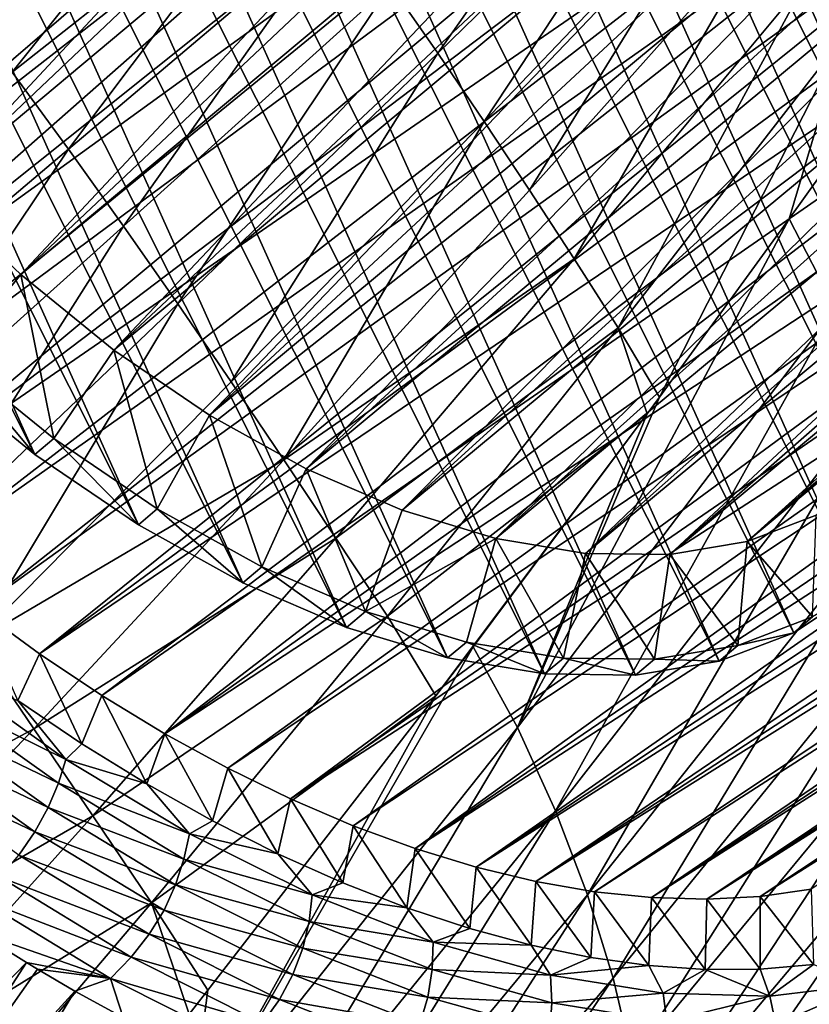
# Model space of a CAD drawing. Header units: metres. Extents: x -81 to 81, y -160 to 24.
# Tile 115 of 256: x -35.84 to -28.06, y -32.2 to -22.51. Entities that reach past the tile are written whole.
import ezdxf

# ---------------------------------------------------------------- set-up
doc = ezdxf.new("R2010")
doc.units = ezdxf.units.M
doc.layers.add('solid_501850_SW0001', color=7, linetype='CONTINUOUS')

msp = doc.modelspace()

# ---------------------------------------------------------------- linework, layer by layer
at = {"layer": 'solid_501850_SW0001'}
for points in [[(-38.371338, -11.816383, 40.809494), (-30.668161, -28.951855, 33.506668), (-39.193996, -11.952308, 39.78471)], [(-38.371338, -11.816383, 40.809494), (-29.771938, -28.962616, 34.47728), (-30.668161, -28.951855, 33.506668)], [(-37.475117, -11.827146, 41.780106), (-29.771938, -28.962616, 34.47728), (-38.371338, -11.816383, 40.809494)], [(-37.475117, -11.827146, 41.780106), (-28.949284, -28.826691, 35.502064), (-29.771938, -28.962616, 34.47728)], [(-36.520657, -11.984414, 42.679935), (-28.949284, -28.826691, 35.502064), (-37.475117, -11.827146, 41.780106)], [(-39.193996, -11.952308, 39.78471), (-31.622622, -28.794586, 32.606838), (-39.929005, -12.232597, 38.723286)], [(-39.193996, -11.952308, 39.78471), (-30.668161, -28.951855, 33.506668), (-31.622622, -28.794586, 32.606838)], [(-36.520657, -11.984414, 42.679935), (-28.214273, -28.546402, 36.563488), (-28.949284, -28.826691, 35.502064)], [(-35.524296, -12.285493, 43.493587), (-28.214273, -28.546402, 36.563488), (-36.520657, -11.984414, 42.679935)], [(-39.929005, -12.232597, 38.723286), (-32.618984, -28.493505, 31.793184), (-40.563793, -12.652451, 37.643387)], [(-39.929005, -12.232597, 38.723286), (-31.622622, -28.794586, 32.606838), (-32.618984, -28.493505, 31.793184)], [(-35.524296, -12.285493, 43.493587), (-27.579485, -28.126549, 37.643387), (-28.214273, -28.546402, 36.563488)], [(-34.503078, -12.725237, 44.207142), (-27.579485, -28.126549, 37.643387), (-35.524296, -12.285493, 43.493587)], [(-40.563793, -12.652451, 37.643387), (-33.640202, -28.053762, 31.07963), (-41.087498, -13.20469, 36.563488)], [(-40.563793, -12.652451, 37.643387), (-32.618984, -28.493505, 31.793184), (-33.640202, -28.053762, 31.07963)], [(-34.503078, -12.725237, 44.207142), (-27.055779, -27.574308, 38.723286), (-27.579485, -28.126549, 37.643387)], [(-33.47448, -13.296116, 44.808392), (-27.055779, -27.574308, 38.723286), (-34.503078, -12.725237, 44.207142)], [(-41.087498, -13.20469, 36.563488), (-34.6688, -27.482883, 30.478382), (-41.491161, -13.879861, 35.502064)], [(-41.087498, -13.20469, 36.563488), (-33.640202, -28.053762, 31.07963), (-34.6688, -27.482883, 30.478382)], [(-33.47448, -13.296116, 44.808392), (-26.652115, -26.899137, 39.78471), (-27.055779, -27.574308, 38.723286)], [(-32.456097, -13.988367, 45.287045), (-26.652115, -26.899137, 39.78471), (-33.47448, -13.296116, 44.808392)], [(-41.494381, -22.501797, 27.583645), (-30.70335, -13.829349, 15.399669), (-41.071083, -23.161299, 27.44132)], [(-41.071083, -23.161299, 27.44132), (-30.70335, -13.829349, 15.399669), (-30.670877, -13.97649, 15.426138)], [(-41.491161, -13.879861, 35.502064), (-35.68718, -26.790632, 29.999731), (-41.767876, -14.666416, 34.47728)], [(-41.491161, -13.879861, 35.502064), (-34.6688, -27.482883, 30.478382), (-35.68718, -26.790632, 29.999731)], [(-41.071083, -23.161299, 27.44132), (-30.670877, -13.97649, 15.426138), (-30.496256, -14.586588, 15.521818)], [(-32.456097, -13.988367, 45.287045), (-26.375402, -26.112583, 40.809494), (-26.652115, -26.899137, 39.78471)], [(-31.465357, -14.79014, 45.634911), (-26.375402, -26.112583, 40.809494), (-32.456097, -13.988367, 45.287045)], [(-41.071083, -23.161299, 27.44132), (-30.496256, -14.586588, 15.521818), (-30.382765, -14.891385, 15.56089)], [(-41.767876, -14.666416, 34.47728), (-35.68718, -26.790632, 29.999731), (-36.677921, -25.988859, 29.651861)], [(-31.465357, -14.79014, 45.634911), (-26.230373, -25.228107, 41.780106), (-26.375402, -26.112583, 40.809494)], [(-30.519213, -15.687723, 45.846039), (-26.230373, -25.228107, 41.780106), (-31.465357, -14.79014, 45.634911)], [(-41.071083, -23.161299, 27.44132), (-30.382765, -14.891385, 15.56089), (-40.620132, -23.80991, 27.339249)], [(-40.620132, -23.80991, 27.339249), (-30.382765, -14.891385, 15.56089), (-30.212601, -15.273136, 15.600936)], [(-40.620132, -23.80991, 27.339249), (-30.212601, -15.273136, 15.600936), (-29.965384, -15.725184, 15.634449)], [(-30.519213, -15.687723, 45.846039), (-29.63385, -16.665752, 45.916821), (-26.219513, -24.260839, 42.679935)], [(-30.519213, -15.687723, 45.846039), (-26.219513, -24.260839, 42.679935), (-26.230373, -25.228107, 41.780106)], [(-40.620132, -23.80991, 27.339249), (-29.965384, -15.725184, 15.634449), (-40.143333, -24.445026, 27.277843)], [(-40.143333, -24.445026, 27.277843), (-29.965384, -15.725184, 15.634449), (-29.856007, -15.898054, 15.64289)], [(-40.143333, -24.445026, 27.277843), (-29.856007, -15.898054, 15.64289), (-29.425936, -16.468273, 15.650898)], [(-38.272419, -22.320997, 29.449417), (-37.522991, -23.285528, 29.383873), (-30.228283, -16.349304, 22.374666)], [(-30.228283, -16.349304, 22.374666), (-37.522991, -23.285528, 29.383873), (-29.836031, -16.835403, 22.357563)], [(-40.143333, -24.445026, 27.277843), (-29.425936, -16.468273, 15.650898), (-29.420256, -16.474943, 15.650833)], [(-40.143333, -24.445026, 27.277843), (-29.420256, -16.474943, 15.650833), (-29.414524, -16.481716, 15.650797)], [(-40.143333, -24.445026, 27.277843), (-29.414524, -16.481716, 15.650797), (-39.642605, -25.064096, 27.257351)], [(-39.642605, -25.064096, 27.257351), (-29.414524, -16.481716, 15.650797), (-28.994032, -16.959013, 15.65583)], [(-26.343002, -23.227333, 43.493587), (-29.63385, -16.665752, 45.916821), (-28.824421, -17.707499, 45.846039)], [(-26.219513, -24.260839, 42.679935), (-29.63385, -16.665752, 45.916821), (-26.343002, -23.227333, 43.493587)], [(-29.836031, -16.835403, 22.357563), (-37.522991, -23.285528, 29.383873), (-36.703251, -24.191059, 29.449417)], [(-29.429981, -17.301086, 22.374296), (-29.836031, -16.835403, 22.357563), (-36.703251, -24.191059, 29.449417)], [(-39.642605, -25.064096, 27.257351), (-28.994032, -16.959013, 15.65583), (-39.119892, -25.664719, 27.277843)], [(-39.119892, -25.664719, 27.277843), (-28.994032, -16.959013, 15.65583), (-28.553417, -17.423738, 15.677612)], [(-29.007128, -17.750311, 22.424524), (-29.429981, -17.301086, 22.374296), (-36.703251, -24.191059, 29.449417)], [(-39.119892, -25.664719, 27.277843), (-28.553417, -17.423738, 15.677612), (-38.577221, -26.244558, 27.339249)], [(-38.577221, -26.244558, 27.339249), (-28.553417, -17.423738, 15.677612), (-28.093872, -17.875002, 15.717066)], [(-26.343002, -23.227333, 43.493587), (-28.824421, -17.707499, 45.846039), (-26.598732, -22.145269, 44.207142)], [(-29.007128, -17.750311, 22.424524), (-36.703251, -24.191059, 29.449417), (-35.827785, -25.021599, 29.644764)], [(-28.570208, -18.180128, 22.507954), (-29.007128, -17.750311, 22.424524), (-35.827785, -25.021599, 29.644764)], [(-38.577221, -26.244558, 27.339249), (-28.093872, -17.875002, 15.717066), (-27.616968, -18.311903, 15.775184)], [(-28.121458, -18.58844, 22.624069), (-28.570208, -18.180128, 22.507954), (-35.827785, -25.021599, 29.644764)], [(-38.577221, -26.244558, 27.339249), (-27.616968, -18.311903, 15.775184), (-38.016769, -26.801289, 27.44132)], [(-38.016769, -26.801289, 27.44132), (-27.616968, -18.311903, 15.775184), (-27.124653, -18.733479, 15.852919)], [(-28.121458, -18.58844, 22.624069), (-35.827785, -25.021599, 29.644764), (-34.910004, -25.764334, 29.967014)], [(-27.661438, -18.974716, 22.772741), (-28.121458, -18.58844, 22.624069), (-34.910004, -25.764334, 29.967014)], [(-38.016769, -26.801289, 27.44132), (-27.124653, -18.733479, 15.852919), (-37.440792, -27.332676, 27.583645)], [(-37.440792, -27.332676, 27.583645), (-27.124653, -18.733479, 15.852919), (-26.619629, -19.138651, 15.951223)], [(-27.192953, -19.336519, 22.95314), (-27.661438, -18.974716, 22.772741), (-34.910004, -25.764334, 29.967014)], [(-37.440792, -27.332676, 27.583645), (-26.619629, -19.138651, 15.951223), (-26.104813, -19.526333, 16.070744)], [(-27.192953, -19.336519, 22.95314), (-34.910004, -25.764334, 29.967014), (-33.967812, -26.404789, 30.409861)], [(-26.7188, -19.671762, 23.164125), (-27.192953, -19.336519, 22.95314), (-33.967812, -26.404789, 30.409861)], [(-37.440792, -27.332676, 27.583645), (-26.104813, -19.526333, 16.070744), (-36.851498, -27.836676, 27.765675)], [(-36.851498, -27.836676, 27.765675), (-26.104813, -19.526333, 16.070744), (-25.583477, -19.895487, 16.211853)], [(-25.758596, -19.482969, 50.185352), (-28.079155, -22.107105, 53.334267), (-27.727018, -22.687304, 53.179718)], [(-26.239851, -19.979856, 23.405281), (-26.7188, -19.671762, 23.164125), (-33.967812, -26.404789, 30.409861)], [(-29.588991, -19.811432, 53.79995), (-32.186371, -22.171516, 56.937897), (-31.720432, -22.840904, 56.831203)], [(-29.196095, -20.380148, 53.706604), (-29.588991, -19.811432, 53.79995), (-31.720432, -22.840904, 56.831203)], [(-36.851498, -27.836676, 27.765675), (-25.583477, -19.895487, 16.211853), (-36.251205, -28.31131, 27.986698)], [(-36.251205, -28.31131, 27.986698), (-25.583477, -19.895487, 16.211853), (-25.059284, -20.245182, 16.374643)], [(-26.239851, -19.979856, 23.405281), (-33.967812, -26.404789, 30.409861), (-33.015121, -26.93354, 30.966734)], [(-25.758259, -20.259331, 23.675596), (-26.239851, -19.979856, 23.405281), (-33.015121, -26.93354, 30.966734)], [(-33.640739, -20.19105, 57.160526), (-36.469978, -22.279177, 60.315258), (-35.910084, -23.029858, 60.242744)], [(-36.251205, -28.31131, 27.986698), (-25.059284, -20.245182, 16.374643), (-35.642319, -28.754673, 28.245829)], [(-33.14719, -20.846033, 57.102081), (-33.640739, -20.19105, 57.160526), (-35.910084, -23.029858, 60.242744)], [(-35.642319, -28.754673, 28.245829), (-25.059284, -20.245182, 16.374643), (-24.536791, -20.574598, 16.55896)], [(-25.277103, -20.508417, 23.973331), (-25.758259, -20.259331, 23.675596), (-33.015121, -26.93354, 30.966734)], [(-29.196095, -20.380148, 53.706604), (-31.720432, -22.840904, 56.831203), (-31.26429, -23.513765, 56.709358)], [(-28.813856, -20.952789, 53.597252), (-29.196095, -20.380148, 53.706604), (-31.26429, -23.513765, 56.709358)], [(-25.277103, -20.508417, 23.973331), (-33.015121, -26.93354, 30.966734), (-32.069954, -27.340521, 31.627163)], [(-24.798115, -20.726292, 24.29735), (-25.277103, -20.508417, 23.973331), (-32.069954, -27.340521, 31.627163)], [(-35.642319, -28.754673, 28.245829), (-24.536791, -20.574598, 16.55896), (-24.019909, -20.883572, 16.764442)], [(-24.322426, -20.912386, 24.646933), (-24.798115, -20.726292, 24.29735), (-32.069954, -27.340521, 31.627163)], [(-33.14719, -20.846033, 57.102081), (-35.910084, -23.029858, 60.242744), (-35.357937, -23.785484, 60.155556)], [(-35.642319, -28.754673, 28.245829), (-24.019909, -20.883572, 16.764442), (-35.027279, -29.164993, 28.542027)], [(-32.662121, -21.506334, 57.028225), (-33.14719, -20.846033, 57.102081), (-35.357937, -23.785484, 60.155556)], [(-35.027279, -29.164993, 28.542027), (-24.019909, -20.883572, 16.764442), (-23.504738, -21.175354, 16.992727)], [(-24.322426, -20.912386, 24.646933), (-32.069954, -27.340521, 31.627163), (-31.147787, -27.619196, 32.380215)], [(-23.85326, -21.065397, 25.019745), (-24.322426, -20.912386, 24.646933), (-31.147787, -27.619196, 32.380215)], [(-28.813856, -20.952789, 53.597252), (-31.26429, -23.513765, 56.709358), (-30.81694, -24.189455, 56.573761)], [(-28.441872, -21.52874, 53.472832), (-28.813856, -20.952789, 53.597252), (-30.81694, -24.189455, 56.573761)], [(-23.392756, -21.184715, 25.414017), (-23.85326, -21.065397, 25.019745), (-31.147787, -27.619196, 32.380215)], [(-35.027279, -29.164993, 28.542027), (-23.504738, -21.175354, 16.992727), (-34.408436, -29.540699, 28.874159)], [(-34.408436, -29.540699, 28.874159), (-23.504738, -21.175354, 16.992727), (-22.986366, -21.452335, 17.245968)], [(-23.392756, -21.184715, 25.414017), (-31.147787, -27.619196, 32.380215), (-30.263769, -27.764854, 33.213642)], [(-22.941797, -21.270086, 25.829006), (-23.392756, -21.184715, 25.414017), (-30.263769, -27.764854, 33.213642)], [(-20.908443, -21.177269, 28.138752), (-28.672518, -27.648901, 35.060955), (-27.99242, -27.389538, 36.043091)], [(-20.908443, -21.177269, 28.138752), (-21.279493, -21.265032, 27.652248), (-28.672518, -27.648901, 35.060955)], [(-22.503052, -21.320938, 26.262323), (-22.941797, -21.270086, 25.829006), (-30.263769, -27.764854, 33.213642)], [(-21.670525, -21.318417, 27.175442), (-29.434593, -27.774817, 34.111633), (-28.672518, -27.648901, 35.060955)], [(-21.670525, -21.318417, 27.175442), (-22.078941, -21.337051, 26.711517), (-29.434593, -27.774817, 34.111633)], [(-21.279493, -21.265032, 27.652248), (-21.670525, -21.318417, 27.175442), (-28.672518, -27.648901, 35.060955)], [(-22.503052, -21.320938, 26.262323), (-30.263769, -27.764854, 33.213642), (-29.434593, -27.774817, 34.111633)], [(-22.078941, -21.337051, 26.711517), (-22.503052, -21.320938, 26.262323), (-29.434593, -27.774817, 34.111633)], [(-32.662121, -21.506334, 57.028225), (-35.357937, -23.785484, 60.155556), (-34.81435, -24.545557, 60.052349)], [(-32.186371, -22.171516, 56.937897), (-32.662121, -21.506334, 57.028225), (-34.81435, -24.545557, 60.052349)], [(-34.408436, -29.540699, 28.874159), (-22.986366, -21.452335, 17.245968), (-22.475189, -21.708244, 17.51812)], [(-28.441872, -21.52874, 53.472832), (-30.81694, -24.189455, 56.573761), (-30.376057, -24.866573, 56.425587)], [(-28.079155, -22.107105, 53.334267), (-28.441872, -21.52874, 53.472832), (-30.376057, -24.866573, 56.425587)], [(-34.408436, -29.540699, 28.874159), (-22.475189, -21.708244, 17.51812), (-33.788239, -29.880304, 29.240913)], [(-33.788239, -29.880304, 29.240913), (-22.475189, -21.708244, 17.51812), (-21.979351, -21.942009, 17.806601)], [(-33.788239, -29.880304, 29.240913), (-21.979351, -21.942009, 17.806601), (-33.169178, -30.182444, 29.64082)], [(-33.169178, -30.182444, 29.64082), (-21.979351, -21.942009, 17.806601), (-21.50186, -22.154678, 18.110003)], [(-32.186371, -22.171516, 56.937897), (-34.81435, -24.545557, 60.052349), (-34.279835, -25.309372, 59.93322)], [(-31.720432, -22.840904, 56.831203), (-32.186371, -22.171516, 56.937897), (-34.279835, -25.309372, 59.93322)], [(-33.169178, -30.182444, 29.64082), (-21.50186, -22.154678, 18.110003), (-21.044542, -22.347757, 18.42725)], [(-28.079155, -22.107105, 53.334267), (-30.376057, -24.866573, 56.425587), (-29.942413, -25.544077, 56.261284)], [(-27.727018, -22.687304, 53.179718), (-28.079155, -22.107105, 53.334267), (-29.942413, -25.544077, 56.261284)], [(-33.169178, -30.182444, 29.64082), (-21.044542, -22.347757, 18.42725), (-32.553719, -30.445917, 30.072281)], [(-32.553719, -30.445917, 30.072281), (-21.044542, -22.347757, 18.42725), (-20.60894, -22.522764, 18.757238)], [(-32.553719, -30.445917, 30.072281), (-20.60894, -22.522764, 18.757238), (-31.94421, -30.669718, 30.533648)], [(-31.94421, -30.669718, 30.533648), (-20.60894, -22.522764, 18.757238), (-20.195776, -22.681358, 19.099178)], [(-31.94421, -30.669718, 30.533648), (-20.195776, -22.681358, 19.099178), (-19.804962, -22.825172, 19.452629)], [(-27.727018, -22.687304, 53.179718), (-29.942413, -25.544077, 56.261284), (-29.536011, -26.228149, 56.062397)], [(-27.727018, -22.687304, 53.179718), (-29.536011, -26.228149, 56.062397), (-28.257931, -24.473015, 54.241898)], [(-27.727018, -22.687304, 53.179718), (-28.257931, -24.473015, 54.241898), (-27.406311, -23.282972, 53.008751)], [(-31.720432, -22.840904, 56.831203), (-34.279835, -25.309372, 59.93322), (-33.754417, -26.076252, 59.799683)], [(-31.26429, -23.513765, 56.709358), (-31.720432, -22.840904, 56.831203), (-33.754417, -26.076252, 59.799683)], [(-31.94421, -30.669718, 30.533648), (-19.804962, -22.825172, 19.452629), (-31.343081, -30.852955, 31.023088)], [(-31.343081, -30.852955, 31.023088), (-19.804962, -22.825172, 19.452629), (-19.436192, -22.955711, 19.817352)], [(-31.343081, -30.852955, 31.023088), (-19.436192, -22.955711, 19.817352), (-19.088984, -23.074343, 20.193331)], [(-35.357937, -23.785484, 60.155556), (-35.910084, -23.029858, 60.242744), (-38.076286, -26.082087, 63.255905)], [(-31.343081, -30.852955, 31.023088), (-19.088984, -23.074343, 20.193331), (-30.752741, -30.994888, 31.538641)], [(-30.752741, -30.994888, 31.538641), (-19.088984, -23.074343, 20.193331), (-18.762579, -23.182337, 20.58098)], [(-30.752741, -30.994888, 31.538641), (-18.762579, -23.182337, 20.58098), (-18.45635, -23.280756, 20.980766)], [(-30.752741, -30.994888, 31.538641), (-18.45635, -23.280756, 20.980766), (-30.175533, -31.094961, 32.078255)], [(-30.175533, -31.094961, 32.078255), (-18.45635, -23.280756, 20.980766), (-18.169773, -23.370489, 21.393257)], [(-27.406311, -23.282972, 53.008751), (-28.257931, -24.473015, 54.241898), (-27.80275, -25.35675, 53.89603)], [(-30.175533, -31.094961, 32.078255), (-18.169773, -23.370489, 21.393257), (-29.613659, -31.152792, 32.63987)], [(-29.613659, -31.152792, 32.63987), (-18.169773, -23.370489, 21.393257), (-17.902388, -23.452284, 21.819164)], [(-31.26429, -23.513765, 56.709358), (-33.754417, -26.076252, 59.799683), (-33.236767, -26.845526, 59.653339)], [(-30.81694, -24.189455, 56.573761), (-31.26429, -23.513765, 56.709358), (-33.236767, -26.845526, 59.653339)], [(-29.613659, -31.152792, 32.63987), (-17.902388, -23.452284, 21.819164), (-17.653755, -23.526798, 22.259556)], [(-29.613659, -31.152792, 32.63987), (-17.653755, -23.526798, 22.259556), (-29.069368, -31.168144, 33.221245)], [(-29.069368, -31.168144, 33.221245), (-17.653755, -23.526798, 22.259556), (-17.423607, -23.594572, 22.7157)], [(-29.069368, -31.168144, 33.221245), (-17.423607, -23.594572, 22.7157), (-17.21191, -23.655981, 23.188822)], [(-29.069368, -31.168144, 33.221245), (-17.21191, -23.655981, 23.188822), (-28.544846, -31.140959, 33.820042)], [(-28.544846, -31.140959, 33.820042), (-17.21191, -23.655981, 23.188822), (-17.01878, -23.711277, 23.680273)], [(-28.544846, -31.140959, 33.820042), (-17.01878, -23.711277, 23.680273), (-16.844488, -23.760611, 24.191641)], [(-35.357937, -23.785484, 60.155556), (-38.076286, -26.082087, 63.255905), (-37.469513, -26.930571, 63.140705)], [(-34.81435, -24.545557, 60.052349), (-35.357937, -23.785484, 60.155556), (-37.469513, -26.930571, 63.140705)], [(-28.544846, -31.140959, 33.820042), (-16.844488, -23.760611, 24.191641), (-28.042152, -31.071344, 34.433907)], [(-35.827785, -25.021599, 29.644764), (-36.703251, -24.191059, 29.449417), (-36.491924, -25.832323, 29.481524)], [(-30.376057, -24.866573, 56.425587), (-30.81694, -24.189455, 56.573761), (-33.236767, -26.845526, 59.653339)], [(-30.933199, -29.479012, 58.318684), (-27.80275, -25.35675, 53.89603), (-28.257931, -24.473015, 54.241898)], [(-30.933199, -29.479012, 58.318684), (-28.257931, -24.473015, 54.241898), (-29.536011, -26.228149, 56.062397)], [(-34.81435, -24.545557, 60.052349), (-37.469513, -26.930571, 63.140705), (-36.871033, -27.78229, 63.010014)], [(-34.279835, -25.309372, 59.93322), (-34.81435, -24.545557, 60.052349), (-36.871033, -27.78229, 63.010014)], [(-30.376057, -24.866573, 56.425587), (-33.236767, -26.845526, 59.653339), (-32.72356, -27.615297, 59.495251)], [(-29.942413, -25.544077, 56.261284), (-30.376057, -24.866573, 56.425587), (-32.72356, -27.615297, 59.495251)], [(-35.827785, -25.021599, 29.644764), (-36.491924, -25.832323, 29.481524), (-35.500679, -26.634512, 29.829567)], [(-34.910004, -25.764334, 29.967014), (-35.827785, -25.021599, 29.644764), (-35.500679, -26.634512, 29.829567)], [(-34.279835, -25.309372, 59.93322), (-36.871033, -27.78229, 63.010014), (-36.281036, -28.636669, 62.865513)], [(-33.754417, -26.076252, 59.799683), (-34.279835, -25.309372, 59.93322), (-36.281036, -28.636669, 62.865513)], [(-30.933199, -29.479012, 58.318684), (-30.560221, -30.300158, 57.960461), (-27.80275, -25.35675, 53.89603)], [(-30.560221, -30.300158, 57.960461), (-27.413748, -26.253714, 53.493259), (-27.80275, -25.35675, 53.89603)], [(-29.942413, -25.544077, 56.261284), (-32.72356, -27.615297, 59.495251), (-32.214317, -28.383863, 59.320572)], [(-29.942413, -25.544077, 56.261284), (-32.214317, -28.383863, 59.320572), (-29.657116, -26.392582, 56.233067)], [(-29.942413, -25.544077, 56.261284), (-29.657116, -26.392582, 56.233067), (-29.536011, -26.228149, 56.062397)], [(-34.910004, -25.764334, 29.967014), (-35.500679, -26.634512, 29.829567), (-34.482548, -27.326576, 30.308113)], [(-33.967812, -26.404789, 30.409861), (-34.910004, -25.764334, 29.967014), (-34.482548, -27.326576, 30.308113)], [(-36.677921, -25.988859, 29.651861), (-35.68718, -26.790632, 29.999731), (-36.491924, -25.832323, 29.481524)], [(-35.68718, -26.790632, 29.999731), (-35.500679, -26.634512, 29.829567), (-36.491924, -25.832323, 29.481524)], [(-33.236767, -26.845526, 59.653339), (-33.754417, -26.076252, 59.799683), (-36.281036, -28.636669, 62.865513)], [(-29.657116, -26.392582, 56.233067), (-30.933199, -29.479012, 58.318684), (-29.536011, -26.228149, 56.062397)], [(-30.560221, -30.300158, 57.960461), (-30.246349, -31.125544, 57.537365), (-27.413748, -26.253714, 53.493259)], [(-30.246349, -31.125544, 57.537365), (-27.085409, -27.147724, 53.028271), (-27.413748, -26.253714, 53.493259)], [(-33.967812, -26.404789, 30.409861), (-34.482548, -27.326576, 30.308113), (-33.454124, -27.897371, 30.909246)], [(-33.015121, -26.93354, 30.966734), (-33.967812, -26.404789, 30.409861), (-33.454124, -27.897371, 30.909246)], [(-32.214317, -28.383863, 59.320572), (-31.737604, -29.168091, 59.117077), (-29.657116, -26.392582, 56.233067)], [(-31.737604, -29.168091, 59.117077), (-31.370214, -28.68462, 58.614254), (-29.657116, -26.392582, 56.233067)], [(-29.657116, -26.392582, 56.233067), (-31.370214, -28.68462, 58.614254), (-30.933199, -29.479012, 58.318684)], [(-35.68718, -26.790632, 29.999731), (-34.6688, -27.482883, 30.478382), (-35.500679, -26.634512, 29.829567)], [(-34.6688, -27.482883, 30.478382), (-34.482548, -27.326576, 30.308113), (-35.500679, -26.634512, 29.829567)], [(-33.236767, -26.845526, 59.653339), (-36.281036, -28.636669, 62.865513), (-35.698162, -29.493114, 62.708874)], [(-32.72356, -27.615297, 59.495251), (-33.236767, -26.845526, 59.653339), (-35.698162, -29.493114, 62.708874)], [(-33.015121, -26.93354, 30.966734), (-33.454124, -27.897371, 30.909246), (-32.432487, -28.337292, 31.623096)], [(-32.069954, -27.340521, 31.627163), (-33.015121, -26.93354, 30.966734), (-32.432487, -28.337292, 31.623096)], [(-30.246349, -31.125544, 57.537365), (-29.993509, -31.945333, 57.056278), (-27.085409, -27.147724, 53.028271)], [(-29.993509, -31.945333, 57.056278), (-26.818983, -28.032406, 52.505547), (-27.085409, -27.147724, 53.028271)], [(-34.6688, -27.482883, 30.478382), (-33.640202, -28.053762, 31.07963), (-34.482548, -27.326576, 30.308113)], [(-33.640202, -28.053762, 31.07963), (-33.454124, -27.897371, 30.909246), (-34.482548, -27.326576, 30.308113)], [(-31.147787, -27.619196, 32.380215), (-32.069954, -27.340521, 31.627163), (-32.432487, -28.337292, 31.623096)], [(-27.99242, -27.389538, 36.043091), (-28.672518, -27.648901, 35.060955), (-28.027916, -28.39006, 36.393368)], [(-32.72356, -27.615297, 59.495251), (-35.698162, -29.493114, 62.708874), (-35.118649, -30.349512, 62.540878)], [(-32.214317, -28.383863, 59.320572), (-32.72356, -27.615297, 59.495251), (-35.118649, -30.349512, 62.540878)], [(-31.147787, -27.619196, 32.380215), (-32.432487, -28.337292, 31.623096), (-31.436535, -28.638247, 32.43642)], [(-31.147787, -27.619196, 32.380215), (-31.436535, -28.638247, 32.43642), (-30.481836, -28.795563, 33.336468)], [(-30.263769, -27.764854, 33.213642), (-31.147787, -27.619196, 32.380215), (-30.481836, -28.795563, 33.336468)], [(-28.672518, -27.648901, 35.060955), (-29.434593, -27.774817, 34.111633), (-28.763203, -28.670444, 35.331554)], [(-28.672518, -27.648901, 35.060955), (-28.763203, -28.670444, 35.331554), (-28.027916, -28.39006, 36.393368)], [(-30.263769, -27.764854, 33.213642), (-30.481836, -28.795563, 33.336468), (-29.585541, -28.806311, 34.307171)], [(-29.434593, -27.774817, 34.111633), (-30.263769, -27.764854, 33.213642), (-29.585541, -28.806311, 34.307171)], [(-29.434593, -27.774817, 34.111633), (-29.585541, -28.806311, 34.307171), (-28.763203, -28.670444, 35.331554)], [(-33.640202, -28.053762, 31.07963), (-32.618984, -28.493505, 31.793184), (-33.454124, -27.897371, 30.909246)], [(-32.618984, -28.493505, 31.793184), (-32.432487, -28.337292, 31.623096), (-33.454124, -27.897371, 30.909246)], [(-29.993509, -31.945333, 57.056278), (-29.802851, -32.752167, 56.522636), (-26.818983, -28.032406, 52.505547)], [(-29.802851, -32.752167, 56.522636), (-26.615534, -28.901726, 51.929443), (-26.818983, -28.032406, 52.505547)], [(-28.214273, -28.546402, 36.563488), (-27.579485, -28.126549, 37.643387), (-28.027916, -28.39006, 36.393368)], [(-36.251205, -28.31131, 27.986698), (-35.642319, -28.754673, 28.245829), (-35.856678, -29.211878, 27.591602)], [(-32.214317, -28.383863, 59.320572), (-35.118649, -30.349512, 62.540878), (-34.540684, -31.203661, 62.35611)], [(-32.214317, -28.383863, 59.320572), (-34.540684, -31.203661, 62.35611), (-31.737604, -29.168091, 59.117077)], [(-32.618984, -28.493505, 31.793184), (-31.622622, -28.794586, 32.606838), (-32.432487, -28.337292, 31.623096)], [(-31.622622, -28.794586, 32.606838), (-31.436535, -28.638247, 32.43642), (-32.432487, -28.337292, 31.623096)], [(-28.214273, -28.546402, 36.563488), (-28.027916, -28.39006, 36.393368), (-28.763203, -28.670444, 35.331554)], [(-28.949284, -28.826691, 35.502064), (-28.214273, -28.546402, 36.563488), (-28.763203, -28.670444, 35.331554)], [(-35.698162, -29.493114, 62.708874), (-36.281036, -28.636669, 62.865513), (-38.840912, -31.19186, 65.904198)], [(-34.180088, -33.557339, 62.694843), (-30.933199, -29.479012, 58.318684), (-31.370214, -28.68462, 58.614254)], [(-34.180088, -33.557339, 62.694843), (-31.370214, -28.68462, 58.614254), (-31.737604, -29.168091, 59.117077)], [(-31.622622, -28.794586, 32.606838), (-30.668161, -28.951855, 33.506668), (-31.436535, -28.638247, 32.43642)], [(-30.668161, -28.951855, 33.506668), (-30.481836, -28.795563, 33.336468), (-31.436535, -28.638247, 32.43642)], [(-28.949284, -28.826691, 35.502064), (-28.763203, -28.670444, 35.331554), (-29.585541, -28.806311, 34.307171)], [(-35.642319, -28.754673, 28.245829), (-35.224297, -29.639221, 27.891144), (-35.856678, -29.211878, 27.591602)], [(-35.642319, -28.754673, 28.245829), (-35.027279, -29.164993, 28.542027), (-35.224297, -29.639221, 27.891144)], [(-30.668161, -28.951855, 33.506668), (-29.771938, -28.962616, 34.47728), (-30.481836, -28.795563, 33.336468)], [(-29.771938, -28.962616, 34.47728), (-29.585541, -28.806311, 34.307171), (-30.481836, -28.795563, 33.336468)], [(-29.771938, -28.962616, 34.47728), (-28.949284, -28.826691, 35.502064), (-29.585541, -28.806311, 34.307171)], [(-36.683857, -29.153456, 26.940075), (-36.588451, -28.933689, 27.097681), (-35.381863, -29.792088, 27.629688)], [(-35.381863, -29.792088, 27.629688), (-36.588451, -28.933689, 27.097681), (-35.856678, -29.211878, 27.591602)], [(-29.802851, -32.752167, 56.522636), (-29.675606, -33.538734, 55.941746), (-26.615534, -28.901726, 51.929443)], [(-29.675606, -33.538734, 55.941746), (-26.476183, -29.74964, 51.304253), (-26.615534, -28.901726, 51.929443)], [(-36.804176, -29.37859, 26.83835), (-36.683857, -29.153456, 26.940075), (-35.456589, -30.027216, 27.480589)], [(-35.456589, -30.027216, 27.480589), (-36.683857, -29.153456, 26.940075), (-35.381863, -29.792088, 27.629688)], [(-35.027279, -29.164993, 28.542027), (-34.584335, -30.034672, 28.228256), (-35.224297, -29.639221, 27.891144)], [(-35.027279, -29.164993, 28.542027), (-34.408436, -29.540699, 28.874159), (-34.584335, -30.034672, 28.228256)], [(-34.540684, -31.203661, 62.35611), (-33.983356, -32.063747, 62.133175), (-31.737604, -29.168091, 59.117077)], [(-33.983356, -32.063747, 62.133175), (-34.180088, -33.557339, 62.694843), (-31.737604, -29.168091, 59.117077)], [(-35.381863, -29.792088, 27.629688), (-35.856678, -29.211878, 27.591602), (-35.224297, -29.639221, 27.891144)], [(-36.949612, -29.603657, 26.788115), (-36.804176, -29.37859, 26.83835), (-35.558464, -30.266829, 27.385748)], [(-35.558464, -30.266829, 27.385748), (-36.804176, -29.37859, 26.83835), (-35.456589, -30.027216, 27.480589)], [(-35.698162, -29.493114, 62.708874), (-38.840912, -31.19186, 65.904198), (-38.197891, -32.128925, 65.737671)], [(-35.118649, -30.349512, 62.540878), (-35.698162, -29.493114, 62.708874), (-38.197891, -32.128925, 65.737671)], [(-34.408436, -29.540699, 28.874159), (-33.939957, -30.396109, 28.601425), (-34.584335, -30.034672, 28.228256)], [(-34.408436, -29.540699, 28.874159), (-33.788239, -29.880304, 29.240913), (-33.939957, -30.396109, 28.601425)], [(-34.180088, -33.557339, 62.694843), (-33.821033, -34.30904, 62.37611), (-30.933199, -29.479012, 58.318684)], [(-33.821033, -34.30904, 62.37611), (-30.560221, -30.300158, 57.960461), (-30.933199, -29.479012, 58.318684)], [(-37.120117, -29.823582, 26.784903), (-36.949612, -29.603657, 26.788115), (-35.688564, -30.504362, 27.340841)], [(-35.688564, -30.504362, 27.340841), (-36.949612, -29.603657, 26.788115), (-35.558464, -30.266829, 27.385748)], [(-35.381863, -29.792088, 27.629688), (-35.224297, -29.639221, 27.891144), (-34.584335, -30.034672, 28.228256)], [(-29.675606, -33.538734, 55.941746), (-29.613493, -34.29752, 55.318546), (-26.476183, -29.74964, 51.304253)], [(-29.613493, -34.29752, 55.318546), (-26.402279, -30.569994, 50.634113), (-26.476183, -29.74964, 51.304253)], [(-35.847492, -30.733934, 27.34144), (-37.120117, -29.823582, 26.784903), (-35.688564, -30.504362, 27.340841)], [(-35.456589, -30.027216, 27.480589), (-35.381863, -29.792088, 27.629688), (-34.166515, -30.524662, 28.286793)], [(-34.166515, -30.524662, 28.286793), (-35.381863, -29.792088, 27.629688), (-34.584335, -30.034672, 28.228256)], [(-33.788239, -29.880304, 29.240913), (-33.295429, -30.721136, 29.008183), (-33.939957, -30.396109, 28.601425)], [(-33.788239, -29.880304, 29.240913), (-33.169178, -30.182444, 29.64082), (-33.295429, -30.721136, 29.008183)], [(-35.558464, -30.266829, 27.385748), (-35.456589, -30.027216, 27.480589), (-34.219433, -30.773668, 28.148806)], [(-34.219433, -30.773668, 28.148806), (-35.456589, -30.027216, 27.480589), (-34.166515, -30.524662, 28.286793)], [(-34.166515, -30.524662, 28.286793), (-34.584335, -30.034672, 28.228256), (-33.939957, -30.396109, 28.601425)], [(-33.169178, -30.182444, 29.64082), (-32.655266, -31.007553, 29.445604), (-33.295429, -30.721136, 29.008183)], [(-33.169178, -30.182444, 29.64082), (-32.553719, -30.445917, 30.072281), (-32.655266, -31.007553, 29.445604)], [(-35.688564, -30.504362, 27.340841), (-35.558464, -30.266829, 27.385748), (-34.301754, -31.026461, 28.063251)], [(-34.301754, -31.026461, 28.063251), (-35.558464, -30.266829, 27.385748), (-34.219433, -30.773668, 28.148806)], [(-33.821033, -34.30904, 62.37611), (-33.519943, -35.071186, 61.990746), (-30.560221, -30.300158, 57.960461)], [(-33.519943, -35.071186, 61.990746), (-30.246349, -31.125544, 57.537365), (-30.560221, -30.300158, 57.960461)], [(-35.118649, -30.349512, 62.540878), (-38.197891, -32.128925, 65.737671), (-37.558254, -33.066048, 65.560074)], [(-34.540684, -31.203661, 62.35611), (-35.118649, -30.349512, 62.540878), (-37.558254, -33.066048, 65.560074)], [(-34.166515, -30.524662, 28.286793), (-33.939957, -30.396109, 28.601425), (-33.295429, -30.721136, 29.008183)], [(-35.847492, -30.733934, 27.34144), (-35.688564, -30.504362, 27.340841), (-34.415394, -31.275505, 28.025793)], [(-34.415394, -31.275505, 28.025793), (-35.688564, -30.504362, 27.340841), (-34.301754, -31.026461, 28.063251)], [(-34.219433, -30.773668, 28.148806), (-34.166515, -30.524662, 28.286793), (-32.956661, -31.126431, 29.057974)], [(-32.956661, -31.126431, 29.057974), (-34.166515, -30.524662, 28.286793), (-33.295429, -30.721136, 29.008183)], [(-32.553719, -30.445917, 30.072281), (-32.023811, -31.253544, 29.910614), (-32.655266, -31.007553, 29.445604)], [(-32.553719, -30.445917, 30.072281), (-31.94421, -30.669718, 30.533648), (-32.023811, -31.253544, 29.910614)], [(-29.618359, -35.020851, 54.657978), (-26.395226, -31.3566, 49.923126), (-26.402279, -30.569994, 50.634113)], [(-29.613493, -34.29752, 55.318546), (-29.618359, -35.020851, 54.657978), (-26.402279, -30.569994, 50.634113)], [(-31.94421, -30.669718, 30.533648), (-31.405045, -31.457874, 30.399984), (-32.023811, -31.253544, 29.910614)], [(-31.94421, -30.669718, 30.533648), (-31.343081, -30.852955, 31.023088), (-31.405045, -31.457874, 30.399984)], [(-36.033936, -30.952347, 27.382727), (-35.847492, -30.733934, 27.34144), (-34.561531, -31.514227, 28.031988)], [(-34.561531, -31.514227, 28.031988), (-35.847492, -30.733934, 27.34144), (-34.415394, -31.275505, 28.025793)], [(-34.301754, -31.026461, 28.063251), (-34.219433, -30.773668, 28.148806), (-32.987198, -31.386795, 28.934046)], [(-32.987198, -31.386795, 28.934046), (-34.219433, -30.773668, 28.148806), (-32.956661, -31.126431, 29.057974)], [(-32.956661, -31.126431, 29.057974), (-33.295429, -30.721136, 29.008183), (-32.655266, -31.007553, 29.445604)], [(-31.343081, -30.852955, 31.023088), (-30.801741, -31.620193, 30.911005), (-31.405045, -31.457874, 30.399984)], [(-31.343081, -30.852955, 31.023088), (-30.752741, -30.994888, 31.538641), (-30.801741, -31.620193, 30.911005)], [(-34.738518, -31.739883, 28.076962), (-36.246113, -31.157066, 27.45978), (-36.033936, -30.952347, 27.382727)], [(-34.738518, -31.739883, 28.076962), (-36.033936, -30.952347, 27.382727), (-34.561531, -31.514227, 28.031988)], [(-32.956661, -31.126431, 29.057974), (-32.655266, -31.007553, 29.445604), (-32.023811, -31.253544, 29.910614)], [(-30.752741, -30.994888, 31.538641), (-30.214087, -31.741114, 31.442911), (-30.801741, -31.620193, 30.911005)], [(-30.752741, -30.994888, 31.538641), (-30.175533, -31.094961, 32.078255), (-30.214087, -31.741114, 31.442911)], [(-34.415394, -31.275505, 28.025793), (-34.301754, -31.026461, 28.063251), (-33.049397, -31.650454, 28.860538)], [(-33.049397, -31.650454, 28.860538), (-34.301754, -31.026461, 28.063251), (-32.987198, -31.386795, 28.934046)], [(-30.175533, -31.094961, 32.078255), (-29.641918, -31.820904, 31.995628), (-30.214087, -31.741114, 31.442911)], [(-30.175533, -31.094961, 32.078255), (-29.613659, -31.152792, 32.63987), (-29.641918, -31.820904, 31.995628)], [(-28.544846, -31.140959, 33.820042), (-28.042152, -31.071344, 34.433907), (-28.018814, -31.812006, 33.779514)], [(-34.540684, -31.203661, 62.35611), (-37.558254, -33.066048, 65.560074), (-36.919273, -34.00103, 65.366432)], [(-34.540684, -31.203661, 62.35611), (-36.919273, -34.00103, 65.366432), (-34.169277, -32.298977, 62.378567)], [(-36.246113, -31.157066, 27.45978), (-34.944, -31.950672, 28.155737), (-36.246887, -31.494905, 27.684067)], [(-34.738518, -31.739883, 28.076962), (-34.944, -31.950672, 28.155737), (-36.246113, -31.157066, 27.45978)], [(-34.540684, -31.203661, 62.35611), (-34.169277, -32.298977, 62.378567), (-33.983356, -32.063747, 62.133175)], [(-33.519943, -35.071186, 61.990746), (-33.279331, -35.831127, 61.547516), (-30.246349, -31.125544, 57.537365)], [(-33.279331, -35.831127, 61.547516), (-29.993509, -31.945333, 57.056278), (-30.246349, -31.125544, 57.537365)], [(-32.987198, -31.386795, 28.934046), (-32.956661, -31.126431, 29.057974), (-31.766449, -31.59194, 29.932762)], [(-31.766449, -31.59194, 29.932762), (-32.956661, -31.126431, 29.057974), (-32.023811, -31.253544, 29.910614)], [(-29.613659, -31.152792, 32.63987), (-29.085243, -31.8594, 32.569305), (-29.641918, -31.820904, 31.995628)], [(-29.613659, -31.152792, 32.63987), (-29.069368, -31.168144, 33.221245), (-29.085243, -31.8594, 32.569305)], [(-29.069368, -31.168144, 33.221245), (-28.544014, -31.856535, 33.164055), (-29.085243, -31.8594, 32.569305)], [(-29.069368, -31.168144, 33.221245), (-28.544846, -31.140959, 33.820042), (-28.544014, -31.856535, 33.164055)], [(-28.544846, -31.140959, 33.820042), (-28.018814, -31.812006, 33.779514), (-28.544014, -31.856535, 33.164055)], [(-34.561531, -31.514227, 28.031988), (-34.415394, -31.275505, 28.025793), (-33.145931, -31.909039, 28.83304)], [(-33.145931, -31.909039, 28.83304), (-34.415394, -31.275505, 28.025793), (-33.049397, -31.650454, 28.860538)], [(-31.766449, -31.59194, 29.932762), (-32.023811, -31.253544, 29.910614), (-31.405045, -31.457874, 30.399984)], [(-33.049397, -31.650454, 28.860538), (-32.987198, -31.386795, 28.934046), (-31.774416, -31.860781, 29.82576)], [(-31.774416, -31.860781, 29.82576), (-32.987198, -31.386795, 28.934046), (-31.766449, -31.59194, 29.932762)], [(-29.692198, -35.698849, 53.966839), (-26.456367, -32.103031, 49.175682), (-26.395226, -31.3566, 49.923126)], [(-29.618359, -35.020851, 54.657978), (-29.692198, -35.698849, 53.966839), (-26.395226, -31.3566, 49.923126)], [(-36.246887, -31.494905, 27.684067), (-35.77195, -31.792246, 27.930702), (-38.149353, -34.241322, 29.82688)], [(-34.944, -31.950672, 28.155737), (-35.77195, -31.792246, 27.930702), (-36.246887, -31.494905, 27.684067)], [(-31.766449, -31.59194, 29.932762), (-31.405045, -31.457874, 30.399984), (-30.801741, -31.620193, 30.911005)], [(-34.738518, -31.739883, 28.076962), (-34.561531, -31.514227, 28.031988), (-33.278534, -32.155399, 28.847044)], [(-33.278534, -32.155399, 28.847044), (-34.561531, -31.514227, 28.031988), (-33.145931, -31.909039, 28.83304)], [(-31.774416, -31.860781, 29.82576), (-31.766449, -31.59194, 29.932762), (-30.609777, -31.915415, 30.901258)], [(-30.609777, -31.915415, 30.901258), (-31.766449, -31.59194, 29.932762), (-30.801741, -31.620193, 30.911005)], [(-33.145931, -31.909039, 28.83304), (-33.049397, -31.650454, 28.860538), (-31.816254, -32.132664, 29.766994)], [(-31.816254, -32.132664, 29.766994), (-33.049397, -31.650454, 28.860538), (-31.774416, -31.860781, 29.82576)], [(-30.609777, -31.915415, 30.901258), (-30.801741, -31.620193, 30.911005), (-30.214087, -31.741114, 31.442911)], [(-33.44519, -32.387196, 28.89768), (-34.944, -31.950672, 28.155737), (-34.738518, -31.739883, 28.076962)], [(-33.44519, -32.387196, 28.89768), (-34.738518, -31.739883, 28.076962), (-33.278534, -32.155399, 28.847044)], [(-30.609777, -31.915415, 30.901258), (-30.214087, -31.741114, 31.442911), (-29.641918, -31.820904, 31.995628)], [(-38.149353, -34.241322, 29.82688), (-35.77195, -31.792246, 27.930702), (-37.579716, -34.582054, 30.136805)], [(-35.77195, -31.792246, 27.930702), (-35.662376, -31.858229, 27.990005), (-37.579716, -34.582054, 30.136805)], [(-35.662376, -31.858229, 27.990005), (-35.295101, -32.072277, 28.19532), (-37.579716, -34.582054, 30.136805)], [(-34.944, -31.950672, 28.155737), (-35.662376, -31.858229, 27.990005), (-35.77195, -31.792246, 27.930702)], [(-34.944, -31.950672, 28.155737), (-35.295101, -32.072277, 28.19532), (-35.662376, -31.858229, 27.990005)], [(-31.816254, -32.132664, 29.766994), (-31.774416, -31.860781, 29.82576), (-30.595175, -32.190166, 30.81354)], [(-30.595175, -32.190166, 30.81354), (-31.774416, -31.860781, 29.82576), (-30.609777, -31.915415, 30.901258)], [(-29.500149, -32.09288, 31.95233), (-30.609777, -31.915415, 30.901258), (-29.641918, -31.820904, 31.995628)], [(-29.500149, -32.09288, 31.95233), (-29.641918, -31.820904, 31.995628), (-29.085243, -31.8594, 32.569305)], [(-28.450466, -32.122284, 33.073742), (-29.500149, -32.09288, 31.95233), (-29.085243, -31.8594, 32.569305)], [(-28.450466, -32.122284, 33.073742), (-29.085243, -31.8594, 32.569305), (-28.544014, -31.856535, 33.164055)], [(-28.450466, -32.122284, 33.073742), (-28.544014, -31.856535, 33.164055), (-28.018814, -31.812006, 33.779514)], [(-27.472021, -32.005516, 34.251408), (-28.450466, -32.122284, 33.073742), (-28.018814, -31.812006, 33.779514)], [(-34.944, -31.950672, 28.155737), (-34.818111, -32.333927, 28.476963), (-35.295101, -32.072277, 28.19532)], [(-34.944, -31.950672, 28.155737), (-33.642971, -32.603283, 28.979992), (-34.818111, -32.333927, 28.476963)], [(-33.44519, -32.387196, 28.89768), (-33.642971, -32.603283, 28.979992), (-34.944, -31.950672, 28.155737)], [(-33.279331, -35.831127, 61.547516), (-33.100368, -36.580406, 61.052811), (-29.993509, -31.945333, 57.056278)], [(-33.278534, -32.155399, 28.847044), (-33.145931, -31.909039, 28.83304), (-31.895359, -32.398499, 29.75193)], [(-31.895359, -32.398499, 29.75193), (-33.145931, -31.909039, 28.83304), (-31.816254, -32.132664, 29.766994)], [(-33.100368, -36.580406, 61.052811), (-29.802851, -32.752167, 56.522636), (-29.993509, -31.945333, 57.056278)], [(-30.595175, -32.190166, 30.81354), (-30.609777, -31.915415, 30.901258), (-29.500149, -32.09288, 31.95233)], [(-37.579716, -34.582054, 30.136805), (-35.295101, -32.072277, 28.19532), (-37.008961, -34.906086, 30.46217)], [(-35.295101, -32.072277, 28.19532), (-34.818111, -32.333927, 28.476963), (-37.008961, -34.906086, 30.46217)], [(-33.983356, -32.063747, 62.133175), (-34.169277, -32.298977, 62.378567), (-34.180088, -33.557339, 62.694843)], [(-28.391518, -32.402534, 33.029556), (-28.450466, -32.122284, 33.073742), (-27.472021, -32.005516, 34.251408)], [(-27.392118, -32.285122, 34.23077), (-28.391518, -32.402534, 33.029556), (-27.472021, -32.005516, 34.251408)], [(-33.44519, -32.387196, 28.89768), (-33.278534, -32.155399, 28.847044), (-32.013954, -32.650631, 29.77597)], [(-32.013954, -32.650631, 29.77597), (-33.278534, -32.155399, 28.847044), (-31.895359, -32.398499, 29.75193)], [(-31.895359, -32.398499, 29.75193), (-31.816254, -32.132664, 29.766994), (-30.616602, -32.467941, 30.771723)], [(-30.616602, -32.467941, 30.771723), (-31.816254, -32.132664, 29.766994), (-30.595175, -32.190166, 30.81354)], [(-29.46316, -32.371357, 31.885712), (-30.595175, -32.190166, 30.81354), (-29.500149, -32.09288, 31.95233)], [(-29.84177, -36.324329, 53.260506), (-28.003277, -34.347992, 50.542728), (-26.456367, -32.103031, 49.175682)], [(-29.692198, -35.698849, 53.966839), (-29.84177, -36.324329, 53.260506), (-26.456367, -32.103031, 49.175682)], [(-29.46316, -32.371357, 31.885712), (-29.500149, -32.09288, 31.95233), (-28.450466, -32.122284, 33.073742)], [(-28.391518, -32.402534, 33.029556), (-29.46316, -32.371357, 31.885712), (-28.450466, -32.122284, 33.073742)], [(-30.616602, -32.467941, 30.771723), (-30.595175, -32.190166, 30.81354), (-29.46316, -32.371357, 31.885712)]]:
    msp.add_3dface(points, dxfattribs=at)

doc.saveas('drawing.dxf')
